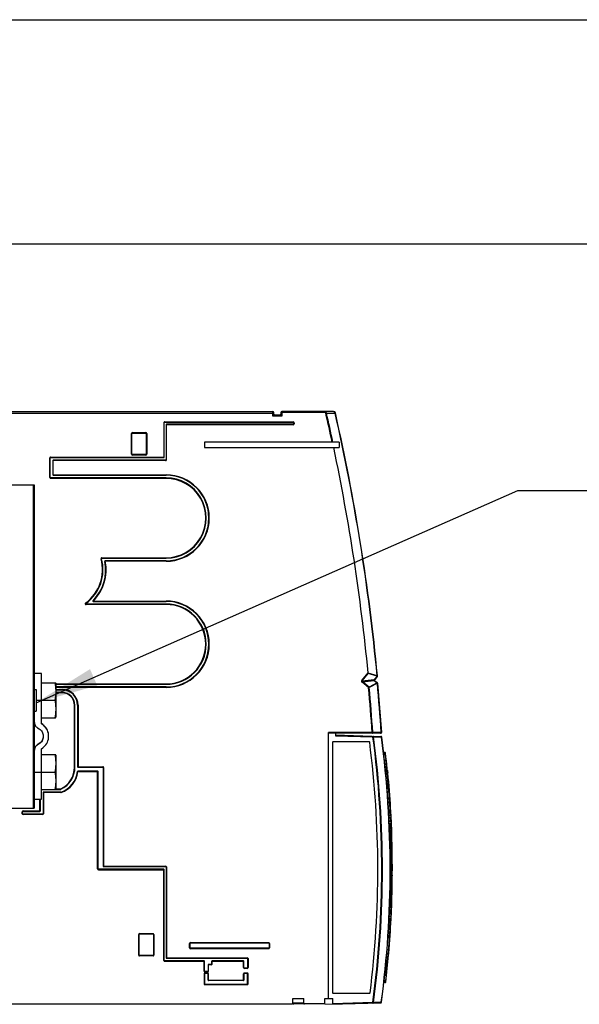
# Model space of a CAD drawing. Extents: x 0 to 420, y 0 to 297.
# Tile 16 of 37: x 177 to 208, y 242 to 297. Entities that reach past the tile are written whole.
import ezdxf

# ---------------------------------------------------------------- set-up
doc = ezdxf.new("R2010")
doc.units = 0
doc.header["$LTSCALE"] = 23.1
doc.layers.get('0').update_dxf_attribs({"linetype": 'CONTINUOUS'})

# ---------------------------------------------------------------- blocks, each defined once
blk = doc.blocks.new('EARTH_BL4', base_point=(198.351, 266.689))
at = {"color": 2, "linetype": 'CONTINUOUS'}
for p, q in [((177.945, 258.957), (204.771, 270.779)), ((204.771, 270.779), (210.772, 270.766))]:
    blk.add_line(p, q, dxfattribs=at)
at = {"color": 7, "linetype": 'CONTINUOUS', "const_width": 0.148}
blk.add_lwpolyline([(210.757, 270.422, 1), (218.757, 270.422, 1)], format="xyb", close=True, dxfattribs=at)
for points in [[(214.836, 269.349), (214.836, 273.566)], [(212.685, 269.349), (216.987, 269.349)], [(213.358, 268.317), (216.315, 268.317)], [(213.918, 267.457), (215.754, 267.457)]]:
    blk.add_lwpolyline(points, dxfattribs=at)
at = {"color": 2, "linetype": 'CONTINUOUS'}
blk.add_solid([(180.947, 260.826), (177.945, 258.957), (181.35, 259.911)], dxfattribs=at)

msp = doc.modelspace()

# ---------------------------------------------------------------- linework, layer by layer
at = {"color": 7, "linetype": 'CONTINUOUS'}
for p, q in [((0, 297), (420, 297)), ((405, 284.5), (15, 284.5)), ((148.196, 275.174), (191.126, 275.174)), ((191.176, 275.024), (191.176, 275.124)), ((191.526, 274.974), (191.226, 274.974)), ((191.576, 275.124), (191.576, 275.024)), ((194.508, 275.174), (191.626, 275.174)), ((185.08, 272.638), (185.076, 274.55)), ((185.1, 274.574), (192.256, 274.574)), ((185.18, 274.44), (185.18, 272.488)), ((192.256, 274.464), (185.204, 274.464)), ((192.28, 274.55), (192.28, 274.488)), ((183.28, 272.798), (183.28, 273.95)), ((183.304, 273.974), (184.056, 273.974)), ((184.08, 273.95), (184.08, 272.798)), ((187.318, 273.474), (187.318, 273.174)), ((194.818, 273.474), (187.318, 273.474)), ((187.318, 273.174), (194.818, 273.174)), ((194.818, 273.474), (194.818, 273.174)), ((178.73, 271.5), (178.73, 272.59)), ((178.754, 272.614), (185.056, 272.614)), ((184.056, 272.774), (183.304, 272.774)), ((178.88, 272.44), (178.88, 271.65)), ((185.156, 272.464), (178.904, 272.464)), ((178.904, 271.626), (185.18, 271.626)), ((175.088, 271.09), (177.845, 271.09)), ((177.845, 271.09), (177.845, 253.09)), ((185.18, 271.476), (178.754, 271.476)), ((181.606, 267.009), (185.179, 267.008)), ((185.18, 266.858), (181.796, 266.858)), ((185.18, 264.448), (180.73, 264.446)), ((181.135, 264.596), (185.18, 264.596)), ((178.245, 260.59), (177.845, 260.59)), ((178.245, 257.775), (178.245, 260.59)), ((178.245, 260.068), (179.034, 260.068)), ((179.045, 260.038), (179.034, 260.068)), ((179.045, 260.038), (179.045, 258.143)), ((179.045, 259.98), (185.18, 259.98)), ((196.935, 260.423), (196.797, 260.253)), ((196.804, 260.182), (196.94, 260.072)), ((196.958, 260.038), (197.172, 257.303)), ((177.845, 259.69), (177.945, 259.69)), ((177.945, 259.69), (177.945, 258.49)), ((185.18, 259.83), (179.045, 259.83)), ((179.045, 259.674), (179.396, 259.674)), ((179.402, 259.524), (179.045, 259.524)), ((178.245, 259.09), (178.985, 259.09)), ((177.845, 258.49), (177.945, 258.49)), ((180.107, 255.37), (180.106, 258.82)), ((180.256, 258.814), (180.256, 255.388)), ((178.245, 258.112), (179.034, 258.112)), ((178.316, 257.745), (178.245, 257.791)), ((179.034, 258.112), (179.045, 258.143)), ((194.22, 242.474), (194.22, 257.3)), ((194.622, 257.251), (194.22, 257.251)), ((194.622, 257.251), (194.622, 257.118)), ((197.123, 257.25), (194.622, 257.25)), ((194.454, 256.749), (194.454, 242.799)), ((196.49, 256.774), (194.479, 256.774)), ((194.622, 257.168), (197.136, 257.081)), ((178.245, 253.59), (178.245, 256.39)), ((197.374, 256.174), (197.292, 256.174)), ((178.245, 256.068), (179.034, 256.068)), ((179.045, 256.038), (179.034, 256.068)), ((179.045, 256.038), (179.045, 254.143)), ((197.381, 256.074), (197.303, 256.074)), ((178.245, 255.09), (178.985, 255.09)), ((181.368, 255.144), (180.276, 255.144)), ((180.28, 255.364), (181.656, 255.364)), ((181.392, 249.702), (181.392, 255.12)), ((181.68, 255.34), (181.68, 249.852)), ((178.245, 254.112), (179.034, 254.112)), ((179.318, 253.972), (178.332, 253.972)), ((178.332, 253.972), (178.356, 253.948)), ((178.332, 253.972), (178.332, 252.772)), ((179.034, 254.112), (179.045, 254.143)), ((179.04, 254.128), (179.319, 254.128)), ((177.845, 253.59), (178.245, 253.59)), ((178.186, 252.928), (178.186, 253.59)), ((175.088, 253.09), (177.845, 253.09)), ((177.194, 252.772), (177.194, 252.88)), ((177.218, 252.904), (178.162, 252.904)), ((197.69, 252.913), (197.679, 253.105)), ((197.682, 253.06), (197.68, 253.071)), ((178.308, 252.748), (177.218, 252.748)), ((197.696, 252.669), (197.59, 252.669)), ((197.696, 252.554), (197.596, 252.554)), ((197.696, 252.52), (197.598, 252.52)), ((197.696, 252.36), (197.606, 252.36)), ((197.696, 252.329), (197.607, 252.329)), ((197.696, 252.669), (197.696, 252.206)), ((197.698, 252.52), (197.698, 252.514)), ((197.696, 252.206), (197.613, 252.206)), ((197.696, 252.146), (197.616, 252.146)), ((197.696, 251.922), (197.625, 251.922)), ((197.696, 251.92), (197.625, 251.92)), ((197.696, 251.813), (197.629, 251.813)), ((197.696, 251.758), (197.631, 251.758)), ((197.696, 252.146), (197.696, 251.813)), ((197.696, 251.758), (197.696, 251.505)), ((197.696, 251.695), (197.634, 251.695)), ((197.696, 251.505), (197.64, 251.505)), ((197.696, 251.445), (197.642, 251.445)), ((197.696, 251.445), (197.696, 250.063)), ((197.696, 251.081), (197.652, 251.081)), ((197.696, 251.015), (197.654, 251.015)), ((197.696, 251.012), (197.654, 251.012)), ((197.696, 250.897), (197.657, 250.897)), ((197.696, 250.798), (197.659, 250.798)), ((197.696, 250.684), (197.661, 250.684)), ((197.696, 250.585), (197.663, 250.585)), ((197.696, 250.471), (197.665, 250.471)), ((197.696, 250.393), (197.666, 250.393)), ((197.696, 250.17), (197.668, 250.17)), ((197.696, 250.168), (197.668, 250.168)), ((185.056, 249.678), (181.416, 249.678)), ((181.704, 249.828), (185.156, 249.828)), ((185.08, 244.598), (185.08, 249.654)), ((185.18, 249.804), (185.18, 244.748)), ((197.696, 250.063), (197.669, 250.063)), ((197.696, 250.003), (197.669, 250.003)), ((197.696, 249.941), (197.67, 249.941)), ((197.696, 249.75), (197.67, 249.75)), ((197.696, 249.677), (197.67, 249.677)), ((197.696, 249.563), (197.67, 249.563)), ((197.696, 250.003), (197.696, 248.209)), ((197.696, 249.118), (197.667, 249.118)), ((197.696, 249.044), (197.667, 249.044)), ((197.696, 249.041), (197.667, 249.041)), ((197.696, 249.482), (197.67, 249.482)), ((197.696, 248.615), (197.66, 248.615)), ((197.696, 248.71), (197.662, 248.71)), ((197.696, 248.686), (197.662, 248.686)), ((197.696, 248.839), (197.664, 248.839)), ((197.696, 248.825), (197.664, 248.825)), ((197.696, 248.927), (197.665, 248.927)), ((197.696, 248.007), (197.645, 248.007)), ((197.696, 248.125), (197.649, 248.125)), ((197.696, 248.121), (197.649, 248.121)), ((197.696, 248.152), (197.65, 248.152)), ((197.696, 248.209), (197.651, 248.209)), ((197.696, 248.152), (197.696, 247.711)), ((197.696, 247.404), (197.624, 247.404)), ((197.696, 247.54), (197.63, 247.54)), ((197.696, 247.657), (197.634, 247.657)), ((197.696, 247.711), (197.636, 247.711)), ((197.696, 247.825), (197.64, 247.825)), ((197.696, 247.893), (197.642, 247.893)), ((197.696, 247.657), (197.696, 247.286)), ((197.696, 246.907), (197.602, 246.907)), ((197.696, 246.927), (197.603, 246.927)), ((197.696, 247.24), (197.617, 247.24)), ((197.696, 247.286), (197.619, 247.286)), ((197.696, 247.24), (197.696, 246.907)), ((197.679, 246.444), (197.692, 246.662)), ((197.681, 246.481), (197.682, 246.488)), ((183.68, 244.898), (183.68, 246.05)), ((183.704, 246.074), (184.456, 246.074)), ((184.48, 246.05), (184.48, 244.898)), ((186.518, 245.298), (186.518, 245.55)), ((186.542, 245.574), (190.894, 245.574)), ((190.894, 245.274), (186.542, 245.274)), ((190.918, 245.55), (190.918, 245.298)), ((184.456, 244.874), (183.704, 244.874)), ((185.204, 244.724), (189.694, 244.724)), ((189.718, 244.7), (189.718, 244.198)), ((187.294, 244.574), (185.104, 244.574)), ((187.318, 243.998), (187.318, 244.55)), ((187.518, 244.35), (187.518, 243.998)), ((187.694, 244.374), (187.542, 244.374)), ((187.718, 244.55), (187.718, 244.398)), ((189.494, 244.574), (187.742, 244.574)), ((189.518, 244.198), (189.518, 244.55)), ((189.694, 244.174), (189.542, 244.174)), ((187.318, 243.85), (187.318, 243.298)), ((187.494, 243.974), (187.342, 243.974)), ((187.494, 243.874), (187.342, 243.874)), ((187.518, 243.498), (187.518, 243.85)), ((189.518, 243.85), (189.518, 243.498)), ((189.694, 243.874), (189.542, 243.874)), ((189.718, 243.298), (189.718, 243.85)), ((187.342, 243.274), (189.694, 243.274)), ((189.494, 243.474), (187.542, 243.474)), ((197.398, 243.374), (197.315, 243.374)), ((197.404, 243.474), (197.326, 243.474)), ((192.242, 242.474), (192.842, 242.474)), ((192.242, 242.224), (192.242, 242.474)), ((192.842, 242.224), (192.842, 242.474)), ((194.022, 242.474), (194.468, 242.474)), ((194.022, 242.174), (194.022, 242.474)), ((194.468, 242.174), (194.468, 242.474)), ((194.479, 242.774), (196.516, 242.774)), ((148.196, 242.174), (192.192, 242.174)), ((194.022, 242.174), (192.292, 242.174)), ((194.022, 242.189), (194.992, 242.155)), ((197.131, 242.226), (194.992, 242.155))]:
    msp.add_line(p, q, dxfattribs=at)
at = {"color": 9, "linetype": 'CONTINUOUS'}
for p, q in [((148.951, 275.074), (191.176, 275.074)), ((191.126, 274.924), (191.126, 275.174)), ((191.176, 275.024), (191.126, 274.924)), ((191.226, 274.974), (191.126, 274.924)), ((191.626, 274.924), (191.126, 274.924)), ((191.626, 274.924), (191.526, 274.974)), ((194.004, 275.124), (191.576, 275.124)), ((191.626, 274.924), (191.576, 275.024)), ((191.626, 275.174), (191.626, 274.924)), ((194.004, 275.124), (194.004, 275.174)), ((194.075, 275.082), (194.109, 275.089)), ((194.109, 275.089), (194.592, 275.089)), ((194.591, 275.096), (194.592, 275.089)), ((194.606, 275.093), (194.592, 275.089)), ((185.052, 274.55), (185.056, 272.614)), ((185.052, 274.55), (185.076, 274.55)), ((185.1, 274.598), (185.1, 274.574)), ((185.1, 274.598), (192.256, 274.598)), ((192.256, 274.44), (185.18, 274.44)), ((185.204, 272.488), (185.204, 274.464)), ((192.256, 274.598), (192.256, 274.574)), ((192.256, 274.44), (192.256, 274.464)), ((192.304, 274.55), (192.28, 274.55)), ((192.304, 274.488), (192.28, 274.488)), ((192.304, 274.55), (192.304, 274.488)), ((183.256, 272.798), (183.256, 273.95)), ((183.256, 273.95), (183.28, 273.95)), ((183.304, 273.998), (183.304, 273.974)), ((183.304, 273.998), (184.056, 273.998)), ((184.056, 273.998), (184.056, 273.974)), ((184.104, 273.95), (184.08, 273.95)), ((184.104, 273.95), (184.104, 272.798)), ((178.706, 271.5), (178.706, 272.59)), ((178.706, 272.59), (178.73, 272.59)), ((178.754, 272.638), (178.754, 272.614)), ((178.754, 272.638), (185.08, 272.638)), ((183.256, 272.798), (183.28, 272.798)), ((183.304, 272.75), (183.304, 272.774)), ((184.056, 272.75), (183.304, 272.75)), ((184.056, 272.75), (184.056, 272.774)), ((184.104, 272.798), (184.08, 272.798)), ((185.156, 272.44), (178.88, 272.44)), ((178.904, 271.626), (178.904, 272.464)), ((185.156, 272.44), (185.156, 272.464)), ((185.204, 272.488), (185.18, 272.488)), ((178.706, 271.5), (178.73, 271.5)), ((178.88, 271.65), (185.18, 271.65)), ((185.18, 271.65), (185.18, 271.626)), ((177.787, 271.09), (177.787, 253.09)), ((178.754, 271.452), (178.754, 271.476)), ((185.18, 271.452), (178.754, 271.452)), ((185.18, 271.452), (185.18, 271.476)), ((181.559, 266.972), (181.583, 266.978)), ((181.606, 267.033), (181.606, 267.009)), ((181.606, 267.033), (185.179, 267.032)), ((181.796, 266.834), (181.773, 266.829)), ((181.796, 266.834), (181.796, 266.858)), ((185.18, 266.834), (181.796, 266.834)), ((185.179, 267.032), (185.179, 267.008)), ((185.18, 266.834), (185.18, 266.858)), ((180.702, 264.509), (180.716, 264.489)), ((180.73, 264.422), (180.73, 264.446)), ((185.18, 264.424), (180.73, 264.422)), ((181.135, 264.62), (181.118, 264.637)), ((181.135, 264.62), (185.18, 264.62)), ((181.135, 264.62), (181.135, 264.596)), ((185.179, 264.447), (185.18, 264.448)), ((185.179, 264.429), (185.179, 264.447)), ((185.18, 264.424), (185.179, 264.429)), ((185.18, 264.62), (185.18, 264.596)), ((196.077, 260.192), (196.428, 260.625)), ((196.105, 260.169), (196.437, 260.579)), ((196.931, 260.458), (196.431, 260.609)), ((196.924, 260.432), (196.437, 260.579)), ((179.045, 260.004), (185.18, 260.004)), ((185.18, 260.004), (185.18, 259.98)), ((196.077, 260.192), (196.105, 260.169)), ((196.11, 260.12), (196.088, 260.092)), ((196.457, 259.793), (196.088, 260.092)), ((196.105, 260.169), (196.767, 260.239)), ((196.11, 260.12), (196.772, 260.189)), ((196.48, 259.821), (196.11, 260.12)), ((196.931, 260.061), (196.48, 259.821)), ((196.944, 260.037), (196.493, 259.796)), ((196.924, 260.432), (196.767, 260.239)), ((196.797, 260.253), (196.767, 260.239)), ((196.804, 260.182), (196.772, 260.189)), ((196.772, 260.189), (196.931, 260.061)), ((196.935, 260.423), (196.924, 260.432)), ((196.931, 260.458), (196.946, 260.459)), ((196.931, 260.061), (196.94, 260.072)), ((196.958, 260.038), (196.944, 260.037)), ((185.18, 259.806), (179.045, 259.806)), ((179.045, 259.698), (179.396, 259.698)), ((179.402, 259.5), (179.045, 259.5)), ((179.396, 259.698), (179.396, 259.674)), ((179.402, 259.5), (179.402, 259.524)), ((185.18, 259.806), (185.18, 259.83)), ((196.457, 259.793), (196.48, 259.821)), ((196.493, 259.796), (196.457, 259.793)), ((178.245, 259.083), (177.945, 259.083)), ((180.082, 258.82), (180.106, 258.82)), ((180.083, 255.37), (180.082, 258.82)), ((180.28, 258.814), (180.256, 258.814)), ((180.28, 258.814), (180.28, 255.364)), ((196.651, 257.3), (194.22, 257.3)), ((196.686, 257.302), (196.651, 257.3)), ((196.651, 257.25), (196.651, 257.3)), ((197.158, 257.302), (196.686, 257.302)), ((197.172, 257.303), (197.158, 257.302)), ((194.622, 257.118), (196.698, 257.046)), ((196.699, 257.096), (196.698, 257.046)), ((196.698, 257.046), (196.733, 257.051)), ((196.733, 257.051), (197.169, 257.035)), ((197.169, 257.035), (197.184, 257.037)), ((178.068, 256.65), (178.068, 256.635)), ((197.375, 256.15), (197.294, 256.15)), ((197.374, 256.174), (197.375, 256.15)), ((197.395, 256.152), (197.375, 256.15)), ((197.381, 256.098), (197.3, 256.098)), ((197.337, 255.774), (197.417, 255.774)), ((197.401, 256.1), (197.381, 256.098)), ((197.381, 256.098), (197.381, 256.074)), ((197.381, 256.074), (197.402, 255.904)), ((197.402, 255.904), (197.417, 255.774)), ((197.437, 255.776), (197.417, 255.774)), ((177.845, 255.083), (178.245, 255.083)), ((180.083, 255.37), (180.107, 255.37)), ((180.276, 255.12), (180.252, 255.122)), ((180.256, 255.388), (181.656, 255.388)), ((180.276, 255.12), (180.276, 255.144)), ((180.276, 255.12), (181.392, 255.12)), ((181.368, 249.702), (181.368, 255.144)), ((181.656, 255.388), (181.656, 255.364)), ((181.704, 255.34), (181.68, 255.34)), ((181.704, 255.34), (181.704, 249.828)), ((179.318, 253.948), (178.356, 253.948)), ((178.356, 253.948), (178.356, 252.772)), ((179.045, 254.152), (179.319, 254.152)), ((179.318, 253.948), (179.318, 253.972)), ((179.319, 254.152), (179.329, 254.13)), ((179.319, 254.152), (179.319, 254.128)), ((179.334, 253.95), (179.326, 253.973)), ((178.162, 252.904), (178.162, 253.59)), ((177.17, 252.88), (177.194, 252.88)), ((177.17, 252.772), (177.17, 252.88)), ((177.218, 252.928), (178.186, 252.928)), ((177.218, 252.928), (177.218, 252.904)), ((177.17, 252.772), (177.194, 252.772)), ((177.218, 252.724), (177.218, 252.748)), ((178.308, 252.724), (177.218, 252.724)), ((178.308, 252.724), (178.308, 252.748)), ((178.356, 252.772), (178.332, 252.772)), ((197.711, 252.412), (197.702, 252.422)), ((197.717, 252.393), (197.711, 252.412)), ((197.696, 252.121), (197.617, 252.121)), ((197.696, 252.033), (197.62, 252.033)), ((197.696, 251.962), (197.623, 251.962)), ((197.705, 251.923), (197.705, 251.92)), ((197.709, 251.816), (197.709, 251.813)), ((197.696, 251.663), (197.635, 251.663)), ((197.696, 251.585), (197.638, 251.585)), ((197.696, 251.399), (197.644, 251.399)), ((197.696, 251.263), (197.648, 251.263)), ((197.696, 251.127), (197.651, 251.127)), ((197.696, 250.884), (197.657, 250.884)), ((197.696, 250.842), (197.658, 250.842)), ((197.696, 250.812), (197.659, 250.812)), ((197.696, 250.671), (197.661, 250.671)), ((197.696, 250.633), (197.662, 250.633)), ((197.696, 250.599), (197.663, 250.599)), ((197.696, 250.361), (197.666, 250.361)), ((197.696, 250.276), (197.667, 250.276)), ((197.696, 250.204), (197.668, 250.204)), ((181.368, 249.702), (181.392, 249.702)), ((181.416, 249.654), (181.416, 249.678)), ((181.416, 249.654), (185.08, 249.654)), ((181.68, 249.852), (185.156, 249.852)), ((185.056, 244.598), (185.056, 249.678)), ((185.156, 249.852), (185.156, 249.828)), ((185.204, 249.804), (185.18, 249.804)), ((185.204, 249.804), (185.204, 244.724)), ((197.696, 249.908), (197.67, 249.908)), ((197.696, 249.83), (197.67, 249.83)), ((197.696, 249.164), (197.668, 249.164)), ((197.696, 249.3), (197.669, 249.3)), ((197.696, 249.435), (197.67, 249.435)), ((197.696, 248.45), (197.657, 248.45)), ((197.696, 248.873), (197.664, 248.873)), ((197.696, 248.914), (197.665, 248.914)), ((197.696, 247.932), (197.643, 247.932)), ((197.696, 247.971), (197.644, 247.971)), ((197.696, 248.004), (197.645, 248.004)), ((197.696, 247.994), (197.645, 247.994)), ((197.696, 248.28), (197.653, 248.28)), ((197.696, 247.047), (197.609, 247.047)), ((197.696, 247.193), (197.615, 247.193)), ((197.712, 247.139), (197.717, 247.154)), ((197.722, 247.267), (197.718, 247.283)), ((183.656, 246.05), (183.68, 246.05)), ((183.656, 244.898), (183.656, 246.05)), ((183.704, 246.098), (184.456, 246.098)), ((183.704, 246.098), (183.704, 246.074)), ((184.456, 246.098), (184.456, 246.074)), ((184.504, 246.05), (184.48, 246.05)), ((184.504, 246.05), (184.504, 244.898)), ((186.494, 245.55), (186.518, 245.55)), ((186.494, 245.298), (186.494, 245.55)), ((186.494, 245.298), (186.518, 245.298)), ((186.542, 245.598), (190.894, 245.598)), ((186.542, 245.598), (186.542, 245.574)), ((186.542, 245.25), (186.542, 245.274)), ((190.894, 245.25), (186.542, 245.25)), ((190.894, 245.598), (190.894, 245.574)), ((190.894, 245.25), (190.894, 245.274)), ((190.942, 245.55), (190.918, 245.55)), ((190.942, 245.298), (190.918, 245.298)), ((190.942, 245.55), (190.942, 245.298)), ((183.656, 244.898), (183.68, 244.898)), ((183.704, 244.85), (183.704, 244.874)), ((184.456, 244.85), (183.704, 244.85)), ((184.456, 244.85), (184.456, 244.874)), ((184.504, 244.898), (184.48, 244.898)), ((185.18, 244.748), (189.694, 244.748)), ((189.694, 244.748), (189.694, 244.724)), ((189.742, 244.7), (189.718, 244.7)), ((189.742, 244.7), (189.742, 244.198)), ((185.056, 244.598), (185.08, 244.598)), ((185.104, 244.55), (185.104, 244.574)), ((185.104, 244.55), (187.318, 244.55)), ((187.294, 243.998), (187.294, 244.574)), ((187.694, 244.35), (187.518, 244.35)), ((187.542, 243.998), (187.542, 244.374)), ((187.694, 244.35), (187.694, 244.374)), ((187.718, 244.55), (189.518, 244.55)), ((187.742, 244.398), (187.718, 244.398)), ((187.742, 244.398), (187.742, 244.574)), ((189.494, 244.198), (189.494, 244.574)), ((189.494, 244.198), (189.518, 244.198)), ((189.542, 244.15), (189.542, 244.174)), ((189.694, 244.15), (189.542, 244.15)), ((189.694, 244.15), (189.694, 244.174)), ((189.742, 244.198), (189.718, 244.198)), ((187.294, 243.998), (187.318, 243.998)), ((187.318, 243.85), (187.294, 243.85)), ((187.294, 243.85), (187.294, 243.298)), ((187.342, 243.95), (187.342, 243.974)), ((187.494, 243.95), (187.342, 243.95)), ((187.494, 243.898), (187.342, 243.898)), ((187.342, 243.874), (187.342, 243.898)), ((187.494, 243.95), (187.494, 243.974)), ((187.494, 243.874), (187.494, 243.898)), ((187.542, 243.998), (187.518, 243.998)), ((187.518, 243.85), (187.542, 243.85)), ((187.542, 243.474), (187.542, 243.85)), ((189.518, 243.85), (189.494, 243.85)), ((189.494, 243.474), (189.494, 243.85)), ((189.694, 243.898), (189.542, 243.898)), ((189.542, 243.874), (189.542, 243.898)), ((189.694, 243.874), (189.694, 243.898)), ((189.718, 243.85), (189.742, 243.85)), ((189.742, 243.298), (189.742, 243.85)), ((197.359, 243.774), (197.439, 243.774)), ((197.421, 243.614), (197.405, 243.481)), ((197.439, 243.774), (197.421, 243.614)), ((197.459, 243.772), (197.439, 243.774)), ((187.318, 243.298), (187.294, 243.298)), ((187.342, 243.274), (187.342, 243.25)), ((187.342, 243.25), (189.694, 243.25)), ((187.518, 243.498), (189.518, 243.498)), ((189.694, 243.274), (189.694, 243.25)), ((189.718, 243.298), (189.742, 243.298)), ((197.398, 243.398), (197.318, 243.398)), ((197.404, 243.45), (197.323, 243.45)), ((197.418, 243.395), (197.398, 243.398)), ((197.398, 243.398), (197.398, 243.374)), ((197.405, 243.481), (197.404, 243.474)), ((197.404, 243.474), (197.404, 243.45)), ((197.424, 243.448), (197.404, 243.45)), ((192.842, 242.224), (192.242, 242.224)), ((196.693, 242.262), (194.468, 242.188)), ((196.728, 242.257), (196.693, 242.262)), ((196.694, 242.212), (196.693, 242.262)), ((197.164, 242.272), (196.728, 242.257)), ((197.179, 242.27), (197.164, 242.272))]:
    msp.add_line(p, q, dxfattribs=at)
for points in [[(194.109, 275.089), (194.106, 275.104), (194.1, 275.117), (194.092, 275.13), (194.082, 275.142), (194.069, 275.153), (194.055, 275.162), (194.039, 275.168), (194.022, 275.172), (194.004, 275.174)], [(194.075, 275.082), (194.072, 275.089), (194.069, 275.096), (194.063, 275.102), (194.056, 275.108), (194.048, 275.113), (194.038, 275.118), (194.027, 275.121), (194.016, 275.123), (194.004, 275.124)], [(194.508, 275.174), (194.521, 275.173), (194.533, 275.169), (194.545, 275.164), (194.556, 275.156), (194.566, 275.147), (194.575, 275.136), (194.582, 275.123), (194.587, 275.11), (194.591, 275.096)], [(194.602, 275.097), (194.597, 275.097), (194.591, 275.096)], [(194.606, 275.096), (194.605, 275.097), (194.602, 275.097)], [(196.077, 260.192), (196.07, 260.182), (196.065, 260.171), (196.061, 260.162), (196.06, 260.153), (196.059, 260.144), (196.06, 260.136), (196.062, 260.127), (196.066, 260.119), (196.071, 260.11), (196.079, 260.101), (196.088, 260.092)], [(196.105, 260.169), (196.099, 260.164), (196.094, 260.159), (196.091, 260.154), (196.089, 260.149), (196.088, 260.145), (196.089, 260.141), (196.09, 260.137), (196.093, 260.132), (196.097, 260.128), (196.103, 260.124), (196.11, 260.12)], [(196.767, 260.239), (196.754, 260.229), (196.739, 260.22), (196.724, 260.209)], [(196.772, 260.189), (196.761, 260.194), (196.75, 260.199), (196.737, 260.204), (196.724, 260.209)], [(196.767, 260.239), (196.766, 260.229), (196.765, 260.219), (196.766, 260.209), (196.769, 260.199), (196.772, 260.189)], [(196.924, 260.432), (196.927, 260.441), (196.93, 260.449), (196.931, 260.458)], [(196.944, 260.037), (196.94, 260.045), (196.936, 260.053), (196.931, 260.061)], [(196.48, 259.821), (196.485, 259.813), (196.489, 259.805), (196.493, 259.796)], [(196.651, 257.25), (196.658, 257.251), (196.665, 257.254), (196.671, 257.259), (196.676, 257.265), (196.681, 257.273), (196.684, 257.282), (196.686, 257.292), (196.686, 257.302)], [(197.123, 257.25), (197.13, 257.251), (197.136, 257.254), (197.143, 257.259), (197.148, 257.265), (197.152, 257.273), (197.156, 257.282), (197.157, 257.292), (197.158, 257.302)], [(196.699, 257.096), (196.707, 257.094), (196.713, 257.091), (196.72, 257.086), (196.725, 257.079), (196.729, 257.07), (196.732, 257.061), (196.733, 257.051)], [(197.136, 257.081), (197.143, 257.079), (197.15, 257.076), (197.156, 257.07), (197.161, 257.063), (197.165, 257.055), (197.168, 257.045), (197.169, 257.035)], [(197.709, 252.254), (197.717, 252.262), (197.722, 252.28)], [(196.694, 242.212), (196.701, 242.213), (196.708, 242.217), (196.714, 242.222), (196.72, 242.229), (196.724, 242.237), (196.726, 242.247), (196.728, 242.257)], [(197.131, 242.226), (197.138, 242.228), (197.145, 242.231), (197.151, 242.236), (197.156, 242.244), (197.16, 242.252), (197.163, 242.262), (197.164, 242.272)]]:
    msp.add_lwpolyline(points, dxfattribs=at)
at = {"color": 7, "linetype": 'CONTINUOUS'}
for points in [[(196.428, 260.625), (196.429, 260.619), (196.43, 260.614), (196.431, 260.609)], [(196.437, 260.579), (196.436, 260.589), (196.434, 260.599), (196.431, 260.609)], [(178.985, 260.068), (179.007, 259.957), (179.023, 259.849), (179.034, 259.741), (179.04, 259.633), (179.04, 259.525), (179.034, 259.418), (179.023, 259.31), (179.007, 259.202), (178.985, 259.09)], [(178.985, 259.09), (179.007, 258.979), (179.023, 258.871), (179.034, 258.763), (179.04, 258.655), (179.04, 258.547), (179.034, 258.44), (179.023, 258.332), (179.007, 258.224), (178.985, 258.112)], [(177.845, 257.889), (177.848, 257.84), (177.857, 257.791), (177.872, 257.744), (177.893, 257.699), (177.919, 257.657), (177.95, 257.619), (177.985, 257.585), (178.025, 257.555), (178.118, 257.502)], [(178.645, 257.083), (178.641, 257.166), (178.628, 257.249), (178.606, 257.33), (178.576, 257.408), (178.538, 257.483), (178.493, 257.553), (178.44, 257.618), (178.381, 257.677), (178.316, 257.73), (178.245, 257.775)], [(178.118, 257.502), (178.165, 257.467), (178.208, 257.427), (178.246, 257.382), (178.278, 257.334), (178.304, 257.282), (178.324, 257.227), (178.338, 257.17), (178.345, 257.112), (178.345, 257.083)], [(178.645, 257.098), (178.641, 257.182), (178.628, 257.265), (178.606, 257.345), (178.576, 257.424), (178.538, 257.498), (178.493, 257.568), (178.44, 257.633), (178.381, 257.693), (178.316, 257.745)], [(178.345, 257.083), (178.345, 257.053), (178.338, 256.995), (178.324, 256.939), (178.304, 256.884), (178.278, 256.832), (178.246, 256.783), (178.208, 256.738), (178.165, 256.698), (178.118, 256.664), (178.025, 256.61)], [(178.345, 257.083), (178.345, 257.069), (178.338, 257.011), (178.324, 256.954), (178.304, 256.899), (178.278, 256.847), (178.246, 256.798), (178.208, 256.754), (178.165, 256.714), (178.118, 256.679), (178.068, 256.65)], [(178.245, 256.39), (178.316, 256.435), (178.381, 256.488), (178.44, 256.547), (178.493, 256.612), (178.538, 256.683), (178.576, 256.757), (178.606, 256.835), (178.628, 256.916), (178.641, 256.999), (178.645, 257.083)], [(178.068, 256.65), (178.025, 256.626), (177.985, 256.596), (177.95, 256.562), (177.919, 256.523), (177.893, 256.481), (177.872, 256.437), (177.857, 256.39), (177.848, 256.341), (177.845, 256.292)], [(178.025, 256.61), (177.985, 256.58), (177.95, 256.546), (177.919, 256.508), (177.893, 256.466), (177.872, 256.421), (177.857, 256.374), (177.848, 256.326), (177.845, 256.276)], [(178.985, 256.068), (179.007, 255.957), (179.023, 255.849), (179.034, 255.741), (179.04, 255.633), (179.04, 255.525), (179.034, 255.418), (179.023, 255.31), (179.007, 255.202), (178.985, 255.09)], [(178.985, 255.09), (179.007, 254.979), (179.023, 254.871), (179.034, 254.763), (179.04, 254.655), (179.04, 254.547), (179.034, 254.44), (179.023, 254.332), (179.007, 254.224), (178.985, 254.112)], [(197.502, 255.084), (197.51, 255.08), (197.524, 255.062), (197.53, 255.04)], [(197.664, 253.024), (197.677, 253.044), (197.681, 253.07)], [(197.71, 252.236), (197.72, 252.223), (197.726, 252.2)], [(197.763, 250.193), (197.771, 250.204), (197.776, 250.229)], [(197.764, 249.353), (197.771, 249.343), (197.776, 249.319)], [(197.719, 247.324), (197.72, 247.325), (197.726, 247.348)], [(197.676, 246.465), (197.68, 246.476), (197.68, 246.478)]]:
    msp.add_lwpolyline(points, dxfattribs=at)
for centre, radius, start, end in [((191.126, 275.124), 0.05, 0, 90), ((191.226, 275.024), 0.05, 179.9997, 270.0003), ((191.526, 275.024), 0.05, 270, 360), ((191.626, 275.124), 0.05, 90, 180), ((194.508, 275.074), 0.1, 12.7882, 90), ((82.648, 249.689), 114.804, 5.38312, 12.78575), ((185.1, 274.55), 0.024, 90, 180.1169), ((185.204, 274.44), 0.024, 90, 180), ((192.256, 274.55), 0.024, 0, 90), ((192.256, 274.488), 0.024, 270, 360), ((183.304, 273.95), 0.024, 90, 180), ((184.056, 273.95), 0.024, 0, 90), ((82.648, 249.689), 114.304, 5.48988, 11.85631), ((178.754, 272.59), 0.024, 90, 180), ((183.304, 272.798), 0.024, 180, 270), ((184.056, 272.798), 0.024, 270, 360), ((185.056, 272.638), 0.024, 270, 0.1169), ((178.904, 272.44), 0.024, 90, 180), ((185.156, 272.488), 0.024, 270, 360), ((178.754, 271.5), 0.024, 180, 270), ((178.904, 271.65), 0.024, 180, 270), ((185.18, 269.242), 2.384, 270, 90), ((185.18, 269.242), 2.234, 269.9822, 90), ((179.376, 266.351), 2.294, 305.7427, 15.8649), ((179.376, 266.351), 2.444, 315.4482, 11.2756), ((181.606, 266.985), 0.024, 89.9822, 195.8649), ((181.796, 266.834), 0.024, 90, 191.2756), ((180.73, 264.47), 0.024, 125.7427, 270.0253), ((181.135, 264.62), 0.024, 135.4482, 270), ((185.18, 262.213), 2.383, 270, 90), ((185.18, 262.214), 2.234, 270, 90), ((196.836, 260.221), 0.05, 140.9996, 231.0004), ((196.896, 260.455), 0.05, 321, 5.3831), ((196.909, 260.033), 0.05, 5.1609, 51), ((82.642, 249.713), 114.782, 3.79153, 5.16093), ((179.396, 258.814), 0.86, 0, 90), ((179.402, 258.82), 0.704, 0.0251, 90), ((197.123, 257.3), 0.05, 270, 3.7915), ((194.479, 256.749), 0.025, 90, 180), ((196.49, 256.749), 0.025, 7.3547, 90), ((141.67, 249.673), 55.3, 352.8561, 7.3547), ((197.134, 257.031), 0.05, 7.5566, 88), ((141.67, 249.673), 56, 352.4033, 7.5566), ((197.374, 256.154), 0.02, 6.6362, 90), ((141.67, 249.673), 56.1, 3.0614, 6.6362), ((197.381, 256.094), 0.02, 270, 6.5745), ((178.884, 255.276), 1.376, 288.7143, 353.5809), ((178.731, 255.37), 1.376, 295.7398, 0.0251), ((180.276, 255.12), 0.024, 90, 173.5809), ((180.28, 255.388), 0.024, 180, 270), ((181.368, 255.12), 0.024, 0, 90), ((181.656, 255.34), 0.024, 0, 90), ((197.459, 255.154), 0.06, 5.5029, 57.5814), ((141.608, 249.774), 56.17, 5.3811, 5.5029), ((141.608, 249.774), 56.17, 3.364, 5.3799), ((179.318, 253.996), 0.024, 270, 288.7143), ((179.319, 254.152), 0.024, 270, 295.7398), ((177.218, 252.88), 0.024, 90, 180), ((178.162, 252.928), 0.024, 270, 360), ((141.608, 249.774), 56.17, 356.6464, 3.3536), ((177.218, 252.772), 0.024, 180, 270), ((178.308, 252.772), 0.024, 270, 360), ((141.67, 249.673), 56.1, 353.5713, 2.9032), ((141.67, 249.673), 56.1, 2.9088, 2.9443), ((181.416, 249.702), 0.024, 180, 270), ((181.704, 249.852), 0.024, 180, 270), ((185.056, 249.654), 0.024, 0, 90), ((185.156, 249.804), 0.024, 0, 90), ((141.608, 249.774), 56.17, 354.6201, 356.636), ((183.704, 246.05), 0.024, 90, 180), ((184.456, 246.05), 0.024, 0, 90), ((186.542, 245.55), 0.024, 90, 180), ((186.542, 245.298), 0.024, 180, 270), ((190.894, 245.55), 0.024, 0, 90), ((190.894, 245.298), 0.024, 270, 360), ((183.704, 244.898), 0.024, 180, 270), ((184.456, 244.898), 0.024, 270, 360), ((185.204, 244.748), 0.024, 180, 270), ((189.694, 244.7), 0.024, 0, 90), ((185.104, 244.598), 0.024, 180, 270), ((187.294, 244.55), 0.024, 0, 90), ((187.542, 244.35), 0.024, 90, 180), ((187.694, 244.398), 0.024, 270, 360), ((187.742, 244.55), 0.024, 90, 180), ((189.494, 244.55), 0.024, 0, 90), ((189.542, 244.198), 0.024, 180, 270), ((189.694, 244.198), 0.024, 270, 360), ((187.342, 243.998), 0.024, 180, 270), ((187.342, 243.85), 0.024, 90, 180), ((187.494, 243.998), 0.024, 270, 360), ((187.494, 243.85), 0.024, 0, 90), ((189.542, 243.85), 0.024, 90, 180), ((189.694, 243.85), 0.024, 0, 90), ((187.342, 243.298), 0.024, 180, 270), ((187.542, 243.498), 0.024, 180, 270), ((189.494, 243.498), 0.024, 270, 360), ((189.694, 243.298), 0.024, 270, 360), ((197.398, 243.394), 0.02, 270, 353.5713), ((197.404, 243.454), 0.02, 353.6329, 90), ((194.479, 242.799), 0.025, 180, 270), ((196.516, 242.799), 0.025, 270, 352.8561), ((192.192, 242.224), 0.05, 270, 360), ((192.292, 242.224), 0.05, 180, 270), ((192.892, 242.224), 0.05, 180, 270), ((197.129, 242.276), 0.05, 271.9, 352.4033)]:
    msp.add_arc(centre, radius, start, end, dxfattribs=at)
at = {"color": 9, "linetype": 'CONTINUOUS'}
for centre, radius, start, end in [((82.648, 249.689), 114.283, 12.01222, 12.83765), ((82.648, 249.689), 114.319, 12.00845, 12.83765), ((82.648, 249.689), 114.789, 5.38312, 12.78408), ((185.1, 274.55), 0.048, 90, 180.1169), ((192.256, 274.55), 0.048, 0, 90), ((192.256, 274.488), 0.048, 270, 360), ((183.304, 273.95), 0.048, 90, 180), ((184.056, 273.95), 0.048, 0, 90), ((178.754, 272.59), 0.048, 90, 180), ((183.304, 272.798), 0.048, 180, 270), ((184.056, 272.798), 0.048, 270, 360), ((185.156, 272.488), 0.048, 270, 360), ((178.754, 271.5), 0.048, 180, 270), ((185.18, 269.242), 2.408, 270, 90), ((185.18, 269.242), 2.21, 269.9822, 90), ((179.376, 266.351), 2.27, 305.7427, 15.8649), ((179.376, 266.351), 2.468, 315.4482, 11.2756), ((181.606, 266.985), 0.048, 89.9822, 195.8649), ((180.73, 264.47), 0.048, 125.7427, 270.0253), ((185.18, 262.213), 2.407, 270, 90), ((185.18, 262.214), 2.21, 270, 89.9999), ((82.642, 249.713), 114.767, 3.79153, 5.16093), ((179.396, 258.814), 0.884, 0, 90), ((179.402, 258.82), 0.68, 0.0251, 90), ((82.642, 249.713), 114.261, 3.80718, 5.06122), ((82.642, 249.713), 114.297, 3.80718, 5.06122), ((141.67, 249.673), 55.519, 352.329, 7.6314), ((141.67, 249.673), 55.555, 352.329, 7.6314), ((141.67, 249.673), 55.985, 352.4033, 7.5566), ((141.67, 249.673), 56.08, 6.5786, 6.6321), ((141.67, 249.673), 56.08, 3.0631, 6.2455), ((178.731, 255.37), 1.352, 295.7398, 0.0251), ((178.884, 255.276), 1.4, 288.7143, 353.5809), ((181.656, 255.34), 0.048, 0, 90), ((179.318, 253.996), 0.048, 270, 288.7143), ((177.218, 252.88), 0.048, 90, 180), ((177.218, 252.772), 0.048, 180, 270), ((178.308, 252.772), 0.048, 270, 360), ((141.67, 249.673), 56.08, 2.5279, 2.5893), ((141.67, 249.673), 56.08, 357.5132, 2.1871), ((141.67, 249.673), 56.08, 2.2992, 2.4314), ((141.67, 249.673), 56.08, 2.1901, 2.2966), ((181.416, 249.702), 0.048, 180, 270), ((185.156, 249.804), 0.048, 0, 90), ((141.67, 249.673), 56.08, 353.9618, 357.1729), ((183.704, 246.05), 0.048, 90, 180), ((184.456, 246.05), 0.048, 0, 90), ((186.542, 245.55), 0.048, 90, 180), ((186.542, 245.298), 0.048, 180, 270), ((190.894, 245.55), 0.048, 0, 90), ((190.894, 245.298), 0.048, 270, 360), ((183.704, 244.898), 0.048, 180, 270), ((184.456, 244.898), 0.048, 270, 360), ((189.694, 244.7), 0.048, 0, 90), ((185.104, 244.598), 0.048, 180, 270), ((187.694, 244.398), 0.048, 270, 360), ((189.542, 244.198), 0.048, 180, 270), ((189.694, 244.198), 0.048, 270, 360), ((187.342, 243.998), 0.048, 180, 270), ((187.342, 243.85), 0.048, 90, 180), ((187.494, 243.998), 0.048, 270, 360), ((187.494, 243.85), 0.048, 0, 90), ((189.542, 243.85), 0.048, 90, 180), ((189.694, 243.85), 0.048, 0, 90), ((187.342, 243.298), 0.048, 180, 270), ((189.694, 243.298), 0.048, 270, 360), ((141.67, 249.673), 56.08, 353.5754, 353.6288)]:
    msp.add_arc(centre, radius, start, end, dxfattribs=at)

# ---------------------------------------------------------------- block references
at = {"color": 2, "linetype": 'CONTINUOUS'}
msp.add_blockref('EARTH_BL4', (198.351, 266.689), dxfattribs=at)

doc.saveas('drawing.dxf')
